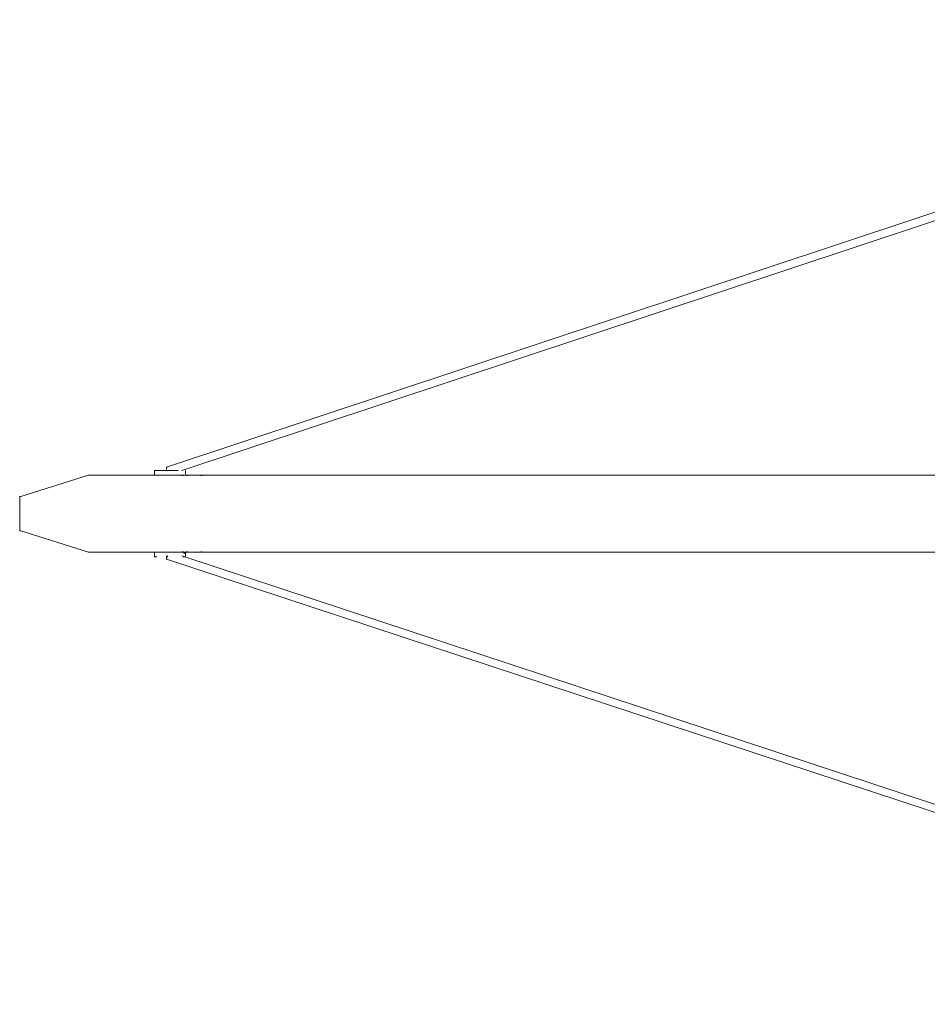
# Model space of a CAD drawing. Header units: millimetres. Extents: x 31.8 to 48.8, y -27.2 to 6.6.
# Tile 2 of 79: x 31.9 to 34, y -24.6 to -22.4. Entities that reach past the tile are written whole.
import ezdxf

# ---------------------------------------------------------------- set-up
doc = ezdxf.new("R2010")
doc.units = ezdxf.units.MM
doc.header["$MEASUREMENT"] = 0
doc.layers.add('Livello 1', color=7, linetype='Continuous', lineweight=0)

msp = doc.modelspace()

# ---------------------------------------------------------------- linework, layer by layer
at = {"layer": 'Livello 1', "color": 250, "lineweight": 5, "true_color": 0x1d1d1b}
for points in [[(35.3124, -22.3861), (35.3124, -22.3861), (32.2763, -23.3942), (32.2763, -23.3942)], [(32.3111, -23.4018), (32.3111, -23.4018), (35.3555, -22.3915), (35.3555, -22.3915)], [(32.2763, -23.3969), (32.2763, -23.3969), (32.2763, -23.3994), (32.2763, -23.3994)], [(32.1013, -23.4122), (32.1013, -23.4122), (31.9487, -23.4603), (31.9487, -23.4603)], [(32.2496, -23.4046), (32.2496, -23.4046), (32.2496, -23.4122), (32.2496, -23.4122)], [(32.3113, -23.4122), (32.3113, -23.4122), (32.3086, -23.4122), (32.3086, -23.4122)], [(32.3113, -23.4125), (32.3113, -23.4125), (32.314, -23.4125), (32.314, -23.4125)], [(32.3194, -23.407), (32.3194, -23.407), (32.3194, -23.4046), (32.3194, -23.4046)], [(32.3194, -23.4098), (32.3194, -23.4098), (32.3194, -23.407), (32.3194, -23.407)], [(32.3542, -23.4122), (32.3542, -23.4122), (32.3244, -23.4122), (32.3244, -23.4122)], [(31.946, -23.4628), (31.946, -23.4628), (31.946, -23.5346), (31.946, -23.5346)], [(31.9487, -23.5373), (31.9487, -23.5373), (32.1013, -23.5852), (32.1013, -23.5852)], [(32.2496, -23.5852), (32.2496, -23.5852), (32.2496, -23.5931), (32.2496, -23.5931)], [(32.2763, -23.5935), (32.2763, -23.5935), (32.2763, -23.5989), (32.2763, -23.5989)], [(32.3086, -23.5852), (32.3086, -23.5852), (32.3113, -23.5852), (32.3113, -23.5852)], [(35.3555, -24.5986), (35.3555, -24.5986), (32.3111, -23.5935), (32.3111, -23.5935)], [(32.3167, -23.5958), (32.3167, -23.5958), (32.314, -23.5958), (32.314, -23.5958)], [(32.3194, -23.5931), (32.3194, -23.5931), (32.3194, -23.5904), (32.3194, -23.5904)], [(32.3246, -23.5849), (32.3246, -23.5849), (32.3219, -23.5849), (32.3219, -23.5849)], [(32.3244, -23.5852), (32.3244, -23.5852), (32.3542, -23.5852), (32.3542, -23.5852)], [(32.3569, -23.5849), (32.3569, -23.5849), (32.3542, -23.5849), (32.3542, -23.5849)], [(32.2763, -23.6014), (32.2763, -23.6014), (35.3178, -24.6041), (35.3178, -24.6041)]]:
    msp.add_open_spline(points, degree=3, dxfattribs=at)
for points, knots in [([(32.279, -23.3942), (32.279, -23.3942), (32.2765, -23.3942), (32.2765, -23.3942), (32.2765, -23.3942), (32.2765, -23.3969), (32.2765, -23.3969), (32.2765, -23.3969), (32.2765, -23.3994), (32.2765, -23.3994)], [0, 0, 0, 0, 1, 1, 1, 2, 2, 2, 3, 3, 3, 3]), ([(37.0174, -23.4122), (37.0174, -23.4122), (36.835, -23.4122), (36.835, -23.4122), (36.835, -23.4122), (36.6528, -23.4122), (36.6528, -23.4122), (36.6528, -23.4122), (36.4731, -23.4122), (36.4731, -23.4122), (36.4731, -23.4122), (36.2961, -23.4122), (36.2961, -23.4122), (36.2961, -23.4122), (36.1218, -23.4122), (36.1218, -23.4122), (36.1218, -23.4122), (35.9502, -23.4122), (35.9502, -23.4122), (35.9502, -23.4122), (35.7784, -23.4122), (35.7784, -23.4122), (35.7784, -23.4122), (35.6095, -23.4122), (35.6095, -23.4122), (35.6095, -23.4122), (35.4458, -23.4122), (35.4458, -23.4122), (35.4458, -23.4122), (35.2822, -23.4122), (35.2822, -23.4122), (35.2822, -23.4122), (35.1214, -23.4122), (35.1214, -23.4122), (35.1214, -23.4122), (34.9659, -23.4122), (34.9659, -23.4122), (34.9659, -23.4122), (34.8103, -23.4122), (34.8103, -23.4122), (34.8103, -23.4122), (34.6602, -23.4122), (34.6602, -23.4122), (34.6602, -23.4122), (34.5125, -23.4122), (34.5125, -23.4122), (34.5125, -23.4122), (34.3703, -23.4122), (34.3703, -23.4122), (34.3703, -23.4122), (34.2283, -23.4122), (34.2283, -23.4122), (34.2283, -23.4122), (34.0915, -23.4122), (34.0915, -23.4122), (34.0915, -23.4122), (33.9601, -23.4122), (33.9601, -23.4122), (33.9601, -23.4122), (33.8314, -23.4122), (33.8314, -23.4122), (33.8314, -23.4122), (33.7052, -23.4122), (33.7052, -23.4122), (33.7052, -23.4122), (33.5846, -23.4122), (33.5846, -23.4122), (33.5846, -23.4122), (33.4665, -23.4122), (33.4665, -23.4122), (33.4665, -23.4122), (33.3566, -23.4122), (33.3566, -23.4122), (33.3566, -23.4122), (33.2469, -23.4122), (33.2469, -23.4122), (33.2469, -23.4122), (33.1448, -23.4122), (33.1448, -23.4122), (33.1448, -23.4122), (33.0455, -23.4122), (33.0455, -23.4122), (33.0455, -23.4122), (32.9491, -23.4122), (32.9491, -23.4122), (32.9491, -23.4122), (32.8606, -23.4122), (32.8606, -23.4122), (32.8606, -23.4122), (32.7746, -23.4122), (32.7746, -23.4122), (32.7746, -23.4122), (32.6942, -23.4122), (32.6942, -23.4122), (32.6942, -23.4122), (32.6192, -23.4122), (32.6192, -23.4122), (32.6192, -23.4122), (32.5495, -23.4122), (32.5495, -23.4122), (32.5495, -23.4122), (32.4824, -23.4122), (32.4824, -23.4122), (32.4824, -23.4122), (32.4233, -23.4122), (32.4233, -23.4122), (32.4233, -23.4122), (32.367, -23.4122), (32.367, -23.4122), (32.367, -23.4122), (32.316, -23.4122), (32.316, -23.4122), (32.316, -23.4122), (32.2733, -23.4122), (32.2733, -23.4122), (32.2733, -23.4122), (32.2329, -23.4122), (32.2329, -23.4122), (32.2329, -23.4122), (32.1982, -23.4122), (32.1982, -23.4122), (32.1982, -23.4122), (32.1686, -23.4122), (32.1686, -23.4122), (32.1686, -23.4122), (32.1444, -23.4122), (32.1444, -23.4122), (32.1444, -23.4122), (32.1257, -23.4122), (32.1257, -23.4122), (32.1257, -23.4122), (32.1122, -23.4122), (32.1122, -23.4122), (32.1122, -23.4122), (32.104, -23.4122), (32.104, -23.4122), (32.104, -23.4122), (32.1013, -23.4122), (32.1013, -23.4122)], [0, 0, 0, 0, 1, 1, 1, 2, 2, 2, 3, 3, 3, 4, 4, 4, 5, 5, 5, 6, 6, 6, 7, 7, 7, 8, 8, 8, 9, 9, 9, 10, 10, 10, 11, 11, 11, 12, 12, 12, 13, 13, 13, 14, 14, 14, 15, 15, 15, 16, 16, 16, 17, 17, 17, 18, 18, 18, 19, 19, 19, 20, 20, 20, 21, 21, 21, 22, 22, 22, 23, 23, 23, 24, 24, 24, 25, 25, 25, 26, 26, 26, 27, 27, 27, 28, 28, 28, 29, 29, 29, 30, 30, 30, 31, 31, 31, 32, 32, 32, 33, 33, 33, 34, 34, 34, 35, 35, 35, 36, 36, 36, 37, 37, 37, 38, 38, 38, 39, 39, 39, 40, 40, 40, 41, 41, 41, 42, 42, 42, 43, 43, 43, 44, 44, 44, 45, 45, 45, 46, 46, 46, 46]), ([(32.2548, -23.4018), (32.2548, -23.4018), (32.2524, -23.4018), (32.2524, -23.4018), (32.2524, -23.4018), (32.2496, -23.4018), (32.2496, -23.4018), (32.2496, -23.4018), (32.2496, -23.4046), (32.2496, -23.4046)], [0, 0, 0, 0, 1, 1, 1, 2, 2, 2, 3, 3, 3, 3]), ([(32.2551, -23.4016), (32.2551, -23.4016), (32.2551, -23.4016), (32.2551, -23.4016), (32.2551, -23.4016), (32.2578, -23.4016), (32.2578, -23.4016), (32.2578, -23.4016), (32.2654, -23.4016), (32.2654, -23.4016), (32.2654, -23.4016), (32.2763, -23.4016), (32.2763, -23.4016), (32.2763, -23.4016), (32.2898, -23.4016), (32.2898, -23.4016), (32.2898, -23.4016), (32.3004, -23.4016), (32.3004, -23.4016), (32.3004, -23.4016), (32.3032, -23.4016), (32.3032, -23.4016)], [0, 0, 0, 0, 1, 1, 1, 2, 2, 2, 3, 3, 3, 4, 4, 4, 5, 5, 5, 6, 6, 6, 7, 7, 7, 7]), ([(32.3194, -23.4046), (32.3194, -23.4046), (32.3194, -23.4046), (32.3194, -23.4046), (32.3194, -23.4046), (32.3194, -23.4018), (32.3194, -23.4018)], [0, 0, 0, 0, 1, 1, 1, 2, 2, 2, 2]), ([(32.3219, -23.4125), (32.3219, -23.4125), (32.3219, -23.4125), (32.3219, -23.4125), (32.3219, -23.4125), (32.3246, -23.4125), (32.3246, -23.4125)], [0, 0, 0, 0, 1, 1, 1, 2, 2, 2, 2]), ([(32.3542, -23.4125), (32.3542, -23.4125), (32.3542, -23.4125), (32.3542, -23.4125), (32.3542, -23.4125), (32.3569, -23.4125), (32.3569, -23.4125)], [0, 0, 0, 0, 1, 1, 1, 2, 2, 2, 2]), ([(31.9487, -23.4603), (31.9487, -23.4603), (31.946, -23.4603), (31.946, -23.4603), (31.946, -23.4603), (31.946, -23.463), (31.946, -23.463)], [0, 0, 0, 0, 1, 1, 1, 2, 2, 2, 2]), ([(31.946, -23.5346), (31.946, -23.5346), (31.946, -23.5346), (31.946, -23.5346), (31.946, -23.5346), (31.946, -23.5373), (31.946, -23.5373), (31.946, -23.5373), (31.9487, -23.5373), (31.9487, -23.5373)], [0, 0, 0, 0, 1, 1, 1, 2, 2, 2, 3, 3, 3, 3]), ([(32.1013, -23.5852), (32.1013, -23.5852), (32.104, -23.5852), (32.104, -23.5852), (32.104, -23.5852), (32.1122, -23.5852), (32.1122, -23.5852), (32.1122, -23.5852), (32.1257, -23.5852), (32.1257, -23.5852), (32.1257, -23.5852), (32.1444, -23.5852), (32.1444, -23.5852), (32.1444, -23.5852), (32.1686, -23.5852), (32.1686, -23.5852), (32.1686, -23.5852), (32.1982, -23.5852), (32.1982, -23.5852), (32.1982, -23.5852), (32.2329, -23.5852), (32.2329, -23.5852), (32.2329, -23.5852), (32.2733, -23.5852), (32.2733, -23.5852), (32.2733, -23.5852), (32.316, -23.5852), (32.316, -23.5852), (32.316, -23.5852), (32.367, -23.5852), (32.367, -23.5852), (32.367, -23.5852), (32.4233, -23.5852), (32.4233, -23.5852), (32.4233, -23.5852), (32.4824, -23.5852), (32.4824, -23.5852), (32.4824, -23.5852), (32.5495, -23.5852), (32.5495, -23.5852), (32.5495, -23.5852), (32.6192, -23.5852), (32.6192, -23.5852), (32.6192, -23.5852), (32.6942, -23.5852), (32.6942, -23.5852), (32.6942, -23.5852), (32.7746, -23.5852), (32.7746, -23.5852), (32.7746, -23.5852), (32.8606, -23.5852), (32.8606, -23.5852), (32.8606, -23.5852), (32.9491, -23.5852), (32.9491, -23.5852), (32.9491, -23.5852), (33.0455, -23.5852), (33.0455, -23.5852), (33.0455, -23.5852), (33.1448, -23.5852), (33.1448, -23.5852), (33.1448, -23.5852), (33.2469, -23.5852), (33.2469, -23.5852), (33.2469, -23.5852), (33.3566, -23.5852), (33.3566, -23.5852), (33.3566, -23.5852), (33.4665, -23.5852), (33.4665, -23.5852), (33.4665, -23.5852), (33.5846, -23.5852), (33.5846, -23.5852), (33.5846, -23.5852), (33.7052, -23.5852), (33.7052, -23.5852), (33.7052, -23.5852), (33.8314, -23.5852), (33.8314, -23.5852), (33.8314, -23.5852), (33.9601, -23.5852), (33.9601, -23.5852), (33.9601, -23.5852), (34.0915, -23.5852), (34.0915, -23.5852), (34.0915, -23.5852), (34.2283, -23.5852), (34.2283, -23.5852), (34.2283, -23.5852), (34.3703, -23.5852), (34.3703, -23.5852), (34.3703, -23.5852), (34.5125, -23.5852), (34.5125, -23.5852), (34.5125, -23.5852), (34.6602, -23.5852), (34.6602, -23.5852), (34.6602, -23.5852), (34.8103, -23.5852), (34.8103, -23.5852), (34.8103, -23.5852), (34.9659, -23.5852), (34.9659, -23.5852), (34.9659, -23.5852), (35.1214, -23.5852), (35.1214, -23.5852), (35.1214, -23.5852), (35.2822, -23.5852), (35.2822, -23.5852), (35.2822, -23.5852), (35.4458, -23.5852), (35.4458, -23.5852), (35.4458, -23.5852), (35.6095, -23.5852), (35.6095, -23.5852), (35.6095, -23.5852), (35.7784, -23.5852), (35.7784, -23.5852), (35.7784, -23.5852), (35.9502, -23.5852), (35.9502, -23.5852), (35.9502, -23.5852), (36.1218, -23.5852), (36.1218, -23.5852), (36.1218, -23.5852), (36.2961, -23.5852), (36.2961, -23.5852), (36.2961, -23.5852), (36.4731, -23.5852), (36.4731, -23.5852), (36.4731, -23.5852), (36.6528, -23.5852), (36.6528, -23.5852), (36.6528, -23.5852), (36.835, -23.5852), (36.835, -23.5852), (36.835, -23.5852), (37.0174, -23.5852), (37.0174, -23.5852)], [0, 0, 0, 0, 1, 1, 1, 2, 2, 2, 3, 3, 3, 4, 4, 4, 5, 5, 5, 6, 6, 6, 7, 7, 7, 8, 8, 8, 9, 9, 9, 10, 10, 10, 11, 11, 11, 12, 12, 12, 13, 13, 13, 14, 14, 14, 15, 15, 15, 16, 16, 16, 17, 17, 17, 18, 18, 18, 19, 19, 19, 20, 20, 20, 21, 21, 21, 22, 22, 22, 23, 23, 23, 24, 24, 24, 25, 25, 25, 26, 26, 26, 27, 27, 27, 28, 28, 28, 29, 29, 29, 30, 30, 30, 31, 31, 31, 32, 32, 32, 33, 33, 33, 34, 34, 34, 35, 35, 35, 36, 36, 36, 37, 37, 37, 38, 38, 38, 39, 39, 39, 40, 40, 40, 41, 41, 41, 42, 42, 42, 43, 43, 43, 44, 44, 44, 45, 45, 45, 46, 46, 46, 46]), ([(32.2496, -23.5931), (32.2496, -23.5931), (32.2496, -23.5931), (32.2496, -23.5931), (32.2496, -23.5931), (32.2496, -23.5958), (32.2496, -23.5958), (32.2496, -23.5958), (32.2524, -23.5958), (32.2524, -23.5958), (32.2524, -23.5958), (32.2548, -23.5958), (32.2548, -23.5958)], [0, 0, 0, 0, 1, 1, 1, 2, 2, 2, 3, 3, 3, 4, 4, 4, 4]), ([(32.279, -23.6014), (32.279, -23.6014), (32.2765, -23.6014), (32.2765, -23.6014), (32.2765, -23.6014), (32.2765, -23.5987), (32.2765, -23.5987), (32.2765, -23.5987), (32.2765, -23.596), (32.2765, -23.596), (32.2765, -23.596), (32.279, -23.596), (32.279, -23.596), (32.279, -23.596), (32.279, -23.5935), (32.279, -23.5935)], [0, 0, 0, 0, 1, 1, 1, 2, 2, 2, 3, 3, 3, 4, 4, 4, 5, 5, 5, 5]), ([(32.314, -23.5849), (32.314, -23.5849), (32.314, -23.5849), (32.314, -23.5849), (32.314, -23.5849), (32.3113, -23.5849), (32.3113, -23.5849)], [0, 0, 0, 0, 1, 1, 1, 2, 2, 2, 2]), ([(32.3219, -23.5849), (32.3219, -23.5849), (32.3219, -23.5849), (32.3219, -23.5849), (32.3219, -23.5849), (32.3192, -23.5877), (32.3192, -23.5877), (32.3192, -23.5877), (32.3167, -23.5877), (32.3167, -23.5877), (32.3167, -23.5877), (32.314, -23.5849), (32.314, -23.5849)], [0, 0, 0, 0, 1, 1, 1, 2, 2, 2, 3, 3, 3, 4, 4, 4, 4]), ([(32.3167, -23.5958), (32.3167, -23.5958), (32.3167, -23.5958), (32.3167, -23.5958), (32.3167, -23.5958), (32.3194, -23.5958), (32.3194, -23.5958), (32.3194, -23.5958), (32.3194, -23.5931), (32.3194, -23.5931)], [0, 0, 0, 0, 1, 1, 1, 2, 2, 2, 3, 3, 3, 3]), ([(32.3194, -23.5904), (32.3194, -23.5904), (32.3194, -23.5904), (32.3194, -23.5904), (32.3194, -23.5904), (32.3194, -23.5877), (32.3194, -23.5877)], [0, 0, 0, 0, 1, 1, 1, 2, 2, 2, 2])]:
    msp.add_open_spline(points, degree=3, knots=knots, dxfattribs=at)

doc.saveas('drawing.dxf')
